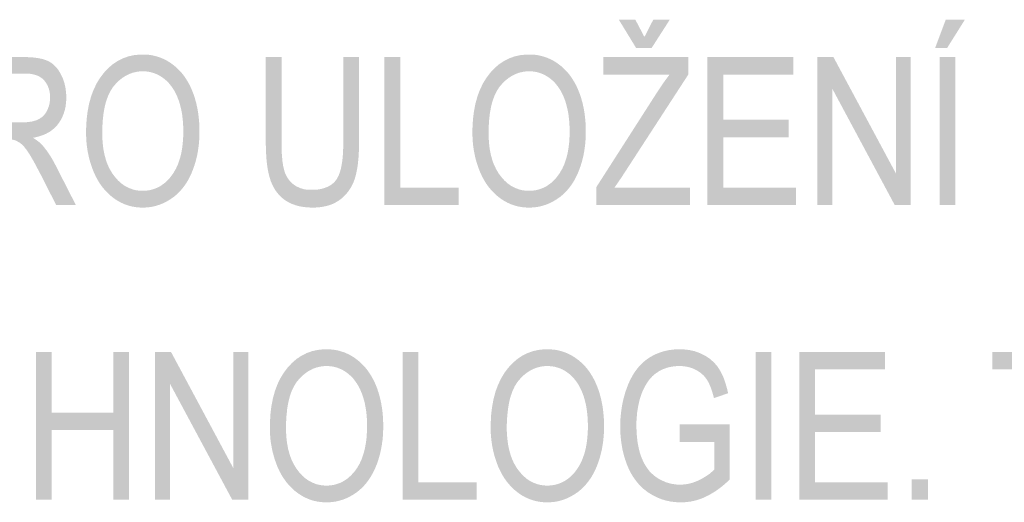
# Model space of a CAD drawing. Header units: millimetres. Extents: x 0 to 78750, y 0 to 63000.
# Tile 55 of 69: x 72508 to 73755, y 12888 to 13500. Entities that reach past the tile are written whole.
import ezdxf

# ---------------------------------------------------------------- set-up
doc = ezdxf.new("R2010")
doc.units = ezdxf.units.MM
doc.header["$LTSCALE"] = 1000
doc.layers.add('Text obecně', color=7, linetype='Continuous')

msp = doc.modelspace()

# ---------------------------------------------------------------- hatches: boundary and pattern name
at = {"layer": 'Text obecně', "linetype": 'Continuous', "lineweight": -3, "transparency": 33554687}
h = msp.add_hatch(color=7, dxfattribs=at)
h.paths.add_polyline_path([(73238.5, 13265.1), (73238.5, 13288.1), (73315.4, 13408.2), (73317.5, 13411.4), (73319.5, 13414.3), (73321.5, 13417.3), (73323.4, 13420.1), (73325.4, 13422.9), (73327.3, 13425.4), (73329.2, 13428), (73331, 13430.4), (73247.1, 13430.4), (73247.1, 13452.6), (73354.7, 13452.6), (73354.7, 13430.4), (73270.4, 13300.5), (73261.3, 13287.2), (73357.1, 13287.2), (73357.1, 13265.1)], flags=16)
h.paths.add_polyline_path([(73299.2, 13478.1), (73310.4, 13500), (73331.3, 13500), (73308.3, 13464.1), (73288.7, 13464.1), (73266.8, 13500), (73287.7, 13500)], flags=16)
h = msp.add_hatch(color=7, dxfattribs=at)
h.paths.add_polyline_path([(73673.1, 13265.1), (73673.1, 13452.6), (73693, 13452.6), (73693, 13265.1)], flags=16)
h.paths.add_polyline_path([(73667.2, 13464.1), (73680.7, 13500), (73704.9, 13500), (73682.4, 13464.1)], flags=16)
h = msp.add_hatch(color=7, dxfattribs=at)
h.paths.add_polyline_path([(72447.3, 13265.1), (72447.3, 13452.6), (72513.8, 13452.6), (72516.3, 13452.6), (72518.7, 13452.5), (72521, 13452.4), (72523.3, 13452.2), (72525.5, 13452.1), (72527.5, 13451.8), (72529.6, 13451.6), (72531.5, 13451.3), (72533.4, 13451), (72535.1, 13450.6), (72536.9, 13450.2), (72538.5, 13449.7), (72540.1, 13449.2), (72541.6, 13448.7), (72543, 13448.1), (72544.3, 13447.5), (72545.6, 13446.9), (72546.9, 13446.1), (72548.1, 13445.4), (72549.3, 13444.5), (72550.4, 13443.6), (72551.6, 13442.6), (72552.7, 13441.6), (72553.7, 13440.5), (72554.7, 13439.4), (72555.7, 13438.2), (72556.7, 13436.9), (72557.6, 13435.6), (72558.5, 13434.2), (72559.4, 13432.7), (72560.2, 13431.3), (72561, 13429.7), (72562.6, 13426.5), (72563.7, 13423.1), (72564.9, 13419.7), (72565.7, 13416.2), (72566.4, 13412.7), (72566.8, 13409), (72567.2, 13405.3), (72567.2, 13401.4), (72567.2, 13398.9), (72567.1, 13396.5), (72566.9, 13394.1), (72566.6, 13391.8), (72566.3, 13389.5), (72565.8, 13387.3), (72565.3, 13385.1), (72564.6, 13383), (72564, 13380.9), (72563.2, 13378.9), (72562.4, 13376.9), (72561.4, 13375), (72560.4, 13373.1), (72559.3, 13371.3), (72558.2, 13369.5), (72556.9, 13367.8), (72555.6, 13366.1), (72554.1, 13364.5), (72552.7, 13363), (72551, 13361.6), (72549.4, 13360.2), (72547.6, 13358.9), (72545.8, 13357.7), (72543.8, 13356.6), (72541.8, 13355.5), (72539.6, 13354.6), (72537.4, 13353.6), (72535.1, 13352.9), (72532.7, 13352.1), (72530.2, 13351.5), (72527.7, 13350.8), (72525, 13350.4), (72527, 13349.2), (72528.7, 13348), (72530.4, 13346.8), (72531.9, 13345.7), (72533.4, 13344.5), (72534.7, 13343.4), (72535.9, 13342.2), (72537, 13341), (72539.1, 13338.5), (72541.2, 13335.7), (72543.4, 13332.9), (72545.4, 13329.8), (72547.5, 13326.7), (72549.5, 13323.3), (72551.4, 13319.8), (72553.4, 13316.1), (72579.4, 13265.1), (72554.5, 13265.1), (72534.7, 13304.1), (72532.5, 13308.3), (72530.5, 13312), (72528.6, 13315.7), (72526.8, 13319), (72525, 13322.2), (72523.4, 13324.9), (72521.8, 13327.7), (72520.4, 13329.9), (72519, 13332.1), (72517.6, 13334.1), (72516.3, 13336), (72515, 13337.5), (72513.8, 13339.1), (72512.6, 13340.3), (72511.4, 13341.6), (72510.3, 13342.5), (72508.1, 13344.3), (72505.8, 13345.5), (72503.6, 13346.8), (72501.3, 13347.5), (72500.4, 13347.7), (72499.3, 13347.9), (72498.2, 13348), (72496.8, 13348.2), (72495.4, 13348.3), (72493.8, 13348.3), (72492.1, 13348.4), (72490.2, 13348.4), (72467.2, 13348.4), (72467.2, 13265.1)], flags=16)
h.paths.add_polyline_path([(72467.2, 13369.8), (72509.8, 13369.8), (72513.2, 13369.8), (72516.3, 13370), (72519.3, 13370.3), (72522, 13370.7), (72524.6, 13371.1), (72526.9, 13371.8), (72529.2, 13372.4), (72531.1, 13373.3), (72533, 13374.2), (72534.7, 13375.4), (72536.4, 13376.5), (72537.9, 13377.9), (72539.3, 13379.3), (72540.6, 13381), (72541.8, 13382.6), (72542.8, 13384.6), (72543.8, 13386.5), (72544.5, 13388.5), (72545.3, 13390.6), (72545.8, 13392.7), (72546.3, 13394.8), (72546.5, 13396.9), (72546.8, 13399.1), (72546.8, 13401.4), (72546.8, 13403.1), (72546.6, 13404.7), (72546.5, 13406.2), (72546.3, 13407.8), (72546, 13409.3), (72545.7, 13410.7), (72545.3, 13412.2), (72544.8, 13413.5), (72544.3, 13414.9), (72543.8, 13416.2), (72543.1, 13417.5), (72542.4, 13418.7), (72541.7, 13419.9), (72540.9, 13421), (72540, 13422.2), (72539, 13423.3), (72538.1, 13424.3), (72537, 13425.3), (72535.9, 13426.2), (72534.6, 13427), (72533.4, 13427.8), (72532, 13428.5), (72530.6, 13429.2), (72529.1, 13429.7), (72527.6, 13430.2), (72525.9, 13430.6), (72524.2, 13431), (72522.4, 13431.3), (72520.6, 13431.6), (72518.7, 13431.7), (72516.7, 13431.8), (72514.7, 13431.8), (72467.2, 13431.8)])
h = msp.add_hatch(color=7, dxfattribs=at)
h.paths.add_polyline_path([(72592.4, 13356.4), (72592.4, 13362.2), (72592.7, 13367.7), (72593, 13373.2), (72593.6, 13378.5), (72594.3, 13383.7), (72595.2, 13388.5), (72596.1, 13393.4), (72597.4, 13398), (72598.6, 13402.6), (72600.2, 13406.8), (72601.8, 13411), (72603.7, 13415), (72605.5, 13418.9), (72607.7, 13422.5), (72609.9, 13426.1), (72612.4, 13429.4), (72614.9, 13432.7), (72617.6, 13435.6), (72620.3, 13438.5), (72623.2, 13441), (72626.1, 13443.5), (72629.1, 13445.5), (72632.2, 13447.6), (72635.4, 13449.2), (72638.7, 13450.9), (72642.1, 13452.1), (72645.5, 13453.4), (72649.1, 13454.2), (72652.7, 13455), (72656.5, 13455.4), (72660.3, 13455.8), (72664.2, 13455.8), (72666.8, 13455.8), (72669.4, 13455.7), (72671.9, 13455.5), (72674.4, 13455.1), (72676.8, 13454.7), (72679.2, 13454.1), (72681.6, 13453.5), (72684, 13452.7), (72686.3, 13452), (72688.6, 13451), (72690.9, 13450), (72693.1, 13448.9), (72695.3, 13447.7), (72697.4, 13446.4), (72699.6, 13445), (72701.7, 13443.4), (72703.8, 13441.9), (72705.7, 13440.2), (72707.7, 13438.5), (72709.5, 13436.6), (72711.4, 13434.8), (72713.1, 13432.8), (72714.8, 13430.8), (72716.4, 13428.6), (72718, 13426.4), (72719.4, 13424.1), (72720.9, 13421.8), (72722.2, 13419.3), (72723.6, 13416.9), (72724.8, 13414.3), (72726, 13411.6), (72727.1, 13408.9), (72728.2, 13406.1), (72729.2, 13403.2), (72730.1, 13400.4), (72730.9, 13397.4), (72731.8, 13394.4), (72732.4, 13391.4), (72733.1, 13388.3), (72733.7, 13385.2), (72734.2, 13382.1), (72734.6, 13378.8), (72735, 13375.6), (72735.3, 13372.3), (72735.6, 13368.9), (72735.7, 13365.5), (72735.9, 13362.1), (72735.9, 13358.6), (72735.9, 13355), (72735.7, 13351.5), (72735.6, 13348.1), (72735.3, 13344.7), (72735, 13341.3), (72734.6, 13338), (72734.1, 13334.7), (72733.6, 13331.6), (72733, 13328.4), (72732.3, 13325.3), (72731.5, 13322.2), (72730.7, 13319.2), (72729.8, 13316.2), (72728.8, 13313.3), (72727.8, 13310.4), (72726.6, 13307.6), (72725.5, 13304.7), (72724.2, 13302.1), (72723, 13299.5), (72721.6, 13297), (72720.2, 13294.5), (72718.7, 13292.2), (72717.2, 13289.9), (72715.5, 13287.8), (72713.9, 13285.7), (72712.1, 13283.7), (72710.4, 13281.7), (72708.5, 13279.9), (72706.6, 13278.2), (72704.7, 13276.5), (72702.7, 13274.9), (72700.6, 13273.5), (72698.4, 13272), (72696.3, 13270.8), (72694.1, 13269.5), (72691.9, 13268.4), (72689.8, 13267.3), (72687.5, 13266.4), (72685.3, 13265.5), (72683, 13264.8), (72680.7, 13264.1), (72678.4, 13263.5), (72676.1, 13263), (72673.7, 13262.6), (72671.4, 13262.3), (72669, 13262.1), (72666.6, 13261.9), (72664.1, 13261.9), (72661.5, 13261.9), (72658.9, 13262.1), (72656.3, 13262.3), (72653.8, 13262.7), (72651.3, 13263.1), (72648.9, 13263.7), (72646.4, 13264.3), (72644.1, 13265.1), (72641.7, 13265.9), (72639.4, 13266.9), (72637.1, 13267.9), (72634.9, 13269.1), (72632.7, 13270.3), (72630.5, 13271.7), (72628.3, 13273.1), (72626.3, 13274.7), (72624.2, 13276.3), (72622.2, 13278), (72620.3, 13279.8), (72618.4, 13281.7), (72616.6, 13283.6), (72614.9, 13285.6), (72613.2, 13287.6), (72611.6, 13289.8), (72610, 13292), (72608.6, 13294.3), (72607.1, 13296.7), (72605.8, 13299.1), (72604.5, 13301.6), (72603.3, 13304.2), (72602.1, 13306.8), (72601, 13309.6), (72599.9, 13312.4), (72599, 13315.2), (72598, 13318), (72597.2, 13320.8), (72596.4, 13323.7), (72595.7, 13326.5), (72595.1, 13329.4), (72594.5, 13332.4), (72594, 13335.3), (72593.6, 13338.2), (72593.2, 13341.2), (72592.9, 13344.2), (72592.7, 13347.2), (72592.5, 13350.3), (72592.4, 13353.3)], flags=16)
h.paths.add_polyline_path([(72612.8, 13356.1), (72612.8, 13351.8), (72613.1, 13347.8), (72613.3, 13343.8), (72613.8, 13340), (72614.2, 13336.2), (72614.9, 13332.7), (72615.6, 13329.1), (72616.5, 13325.8), (72617.4, 13322.5), (72618.5, 13319.3), (72619.7, 13316.2), (72621, 13313.3), (72622.4, 13310.5), (72624, 13307.8), (72625.6, 13305.1), (72627.4, 13302.7), (72629.3, 13300.3), (72631.2, 13298.1), (72633.1, 13296), (72635.2, 13294.2), (72637.2, 13292.3), (72639.4, 13290.8), (72641.6, 13289.3), (72643.9, 13288.1), (72646.2, 13286.9), (72648.6, 13286), (72651, 13285), (72653.5, 13284.4), (72656, 13283.8), (72658.6, 13283.5), (72661.3, 13283.2), (72664, 13283.2), (72666.8, 13283.2), (72669.5, 13283.5), (72672.2, 13283.8), (72674.7, 13284.4), (72677.3, 13285.1), (72679.7, 13286), (72682.1, 13286.9), (72684.5, 13288.1), (72686.8, 13289.4), (72688.9, 13290.9), (72691.1, 13292.4), (72693.2, 13294.3), (72695.2, 13296.1), (72697.2, 13298.3), (72699.1, 13300.4), (72700.9, 13302.9), (72702.7, 13305.4), (72704.3, 13308.1), (72705.9, 13310.8), (72707.3, 13313.8), (72708.6, 13316.7), (72709.7, 13320), (72710.9, 13323.2), (72711.8, 13326.7), (72712.7, 13330.2), (72713.4, 13333.9), (72714, 13337.7), (72714.5, 13341.7), (72714.9, 13345.7), (72715.2, 13350), (72715.4, 13354.2), (72715.4, 13358.8), (72715.4, 13361.6), (72715.3, 13364.4), (72715.2, 13367.1), (72715, 13369.8), (72714.8, 13372.5), (72714.5, 13375.1), (72714.2, 13377.7), (72713.9, 13380.2), (72713.5, 13382.7), (72713, 13385.1), (72712.5, 13387.5), (72711.9, 13389.8), (72711.3, 13392.1), (72710.7, 13394.3), (72710, 13396.6), (72709.2, 13398.7), (72708.4, 13400.8), (72707.6, 13402.8), (72706.7, 13404.9), (72705.8, 13406.7), (72704.8, 13408.6), (72703.8, 13410.4), (72702.7, 13412.2), (72701.6, 13413.8), (72700.5, 13415.5), (72699.2, 13417), (72698, 13418.6), (72696.7, 13420), (72695.4, 13421.4), (72694, 13422.7), (72692.6, 13424), (72691.1, 13425.2), (72689.6, 13426.3), (72688.1, 13427.4), (72686.5, 13428.4), (72684.9, 13429.3), (72683.4, 13430.1), (72681.7, 13430.9), (72680.1, 13431.6), (72678.4, 13432.2), (72676.8, 13432.8), (72675, 13433.2), (72673.3, 13433.7), (72671.6, 13434), (72669.8, 13434.3), (72668, 13434.4), (72666.2, 13434.6), (72664.3, 13434.6), (72661.7, 13434.6), (72659.2, 13434.3), (72656.6, 13434), (72654.2, 13433.4), (72651.7, 13432.9), (72649.3, 13432), (72647, 13431.2), (72644.7, 13430), (72642.4, 13428.9), (72640.3, 13427.5), (72638.1, 13426.1), (72636, 13424.4), (72633.9, 13422.7), (72631.9, 13420.7), (72629.9, 13418.7), (72628, 13416.5), (72626.1, 13414.2), (72624.5, 13411.6), (72622.8, 13408.9), (72621.4, 13405.9), (72620, 13402.9), (72618.8, 13399.5), (72617.6, 13396.1), (72616.6, 13392.3), (72615.7, 13388.5), (72615, 13384.4), (72614.3, 13380.2), (72613.8, 13375.7), (72613.3, 13371.2), (72613.1, 13366.3), (72612.8, 13361.4)])
for points in [[(72918, 13452.6), (72937.9, 13452.6), (72937.9, 13344.3), (72937.9, 13340.7), (72937.8, 13337.4), (72937.7, 13334), (72937.6, 13330.9), (72937.4, 13327.7), (72937.2, 13324.7), (72936.9, 13321.7), (72936.6, 13318.9), (72936.3, 13316.1), (72935.9, 13313.5), (72935.5, 13310.9), (72935, 13308.4), (72934.5, 13306), (72934, 13303.7), (72933.4, 13301.5), (72932.8, 13299.4), (72932.1, 13297.3), (72931.4, 13295.3), (72930.6, 13293.3), (72929.7, 13291.5), (72928.8, 13289.6), (72927.8, 13287.8), (72926.7, 13286), (72925.6, 13284.3), (72924.4, 13282.6), (72923.2, 13281), (72921.9, 13279.4), (72920.5, 13277.9), (72919.1, 13276.4), (72917.5, 13275), (72916, 13273.6), (72914.3, 13272.3), (72912.6, 13271), (72910.8, 13269.9), (72909, 13268.8), (72907.1, 13267.8), (72905.2, 13266.8), (72903.1, 13266), (72901.1, 13265.2), (72898.9, 13264.5), (72896.7, 13263.9), (72894.3, 13263.4), (72892, 13262.9), (72889.6, 13262.6), (72887.1, 13262.2), (72884.5, 13262.1), (72882, 13261.9), (72879.2, 13261.9), (72876.6, 13261.9), (72874.1, 13262.1), (72871.6, 13262.2), (72869.2, 13262.5), (72866.8, 13262.8), (72864.5, 13263.2), (72862.2, 13263.6), (72860.1, 13264.2), (72857.9, 13264.8), (72855.9, 13265.5), (72853.9, 13266.2), (72851.9, 13267), (72850, 13267.9), (72848.2, 13268.9), (72846.4, 13269.9), (72844.8, 13271), (72843.1, 13272.1), (72841.5, 13273.4), (72840, 13274.6), (72838.5, 13276), (72837.1, 13277.4), (72835.8, 13278.9), (72834.5, 13280.5), (72833.3, 13282.1), (72832.1, 13283.7), (72831, 13285.5), (72829.9, 13287.3), (72829, 13289.2), (72828, 13291.1), (72827.2, 13293.1), (72826.3, 13295.1), (72825.6, 13297.3), (72824.9, 13299.4), (72824.3, 13301.8), (72823.7, 13304.1), (72823.1, 13306.7), (72822.6, 13309.2), (72822.1, 13311.9), (72821.7, 13314.7), (72821.3, 13317.6), (72821, 13320.6), (72820.7, 13323.7), (72820.4, 13326.8), (72820.3, 13330.2), (72820.1, 13333.5), (72820, 13337), (72819.9, 13340.5), (72819.9, 13344.3), (72819.9, 13452.6), (72839.8, 13452.6), (72839.8, 13344.4), (72839.8, 13341.4), (72839.8, 13338.5), (72839.9, 13335.7), (72840, 13333), (72840.1, 13330.4), (72840.3, 13327.9), (72840.5, 13325.5), (72840.7, 13323.2), (72840.9, 13321), (72841.2, 13318.9), (72841.5, 13316.9), (72841.8, 13315), (72842.2, 13313.2), (72842.6, 13311.5), (72843, 13309.9), (72843.4, 13308.4), (72844.3, 13305.6), (72845.6, 13303), (72846.8, 13300.4), (72848.4, 13298.2), (72849.9, 13296), (72851.8, 13294.1), (72853.7, 13292.2), (72855.9, 13290.6), (72858.1, 13289), (72860.6, 13287.9), (72863, 13286.7), (72865.7, 13285.9), (72868.4, 13285.1), (72871.4, 13284.7), (72874.3, 13284.4), (72877.5, 13284.4), (72880.2, 13284.4), (72882.8, 13284.5), (72885.3, 13284.7), (72887.7, 13285.1), (72890, 13285.5), (72892.1, 13286.1), (72894.3, 13286.7), (72896.2, 13287.5), (72898.2, 13288.2), (72899.9, 13289.2), (72901.7, 13290.2), (72903.3, 13291.3), (72904.8, 13292.5), (72906.2, 13293.8), (72907.5, 13295.2), (72908.7, 13296.7), (72909.9, 13298.3), (72910.9, 13300.2), (72911.9, 13302.1), (72912.8, 13304.4), (72913.6, 13306.6), (72914.4, 13309.3), (72915.1, 13311.9), (72915.7, 13314.9), (72916.2, 13317.8), (72916.7, 13321.2), (72917.1, 13324.5), (72917.4, 13328.2), (72917.7, 13331.9), (72917.8, 13336), (72918, 13340), (72918, 13344.4)], [(72970.1, 13265.1), (72970.1, 13452.6), (72990, 13452.6), (72990, 13287.2), (73063.9, 13287.2), (73063.9, 13265.1)], [(73379, 13265.1), (73379, 13452.6), (73487.6, 13452.6), (73487.6, 13430.4), (73398.9, 13430.4), (73398.9, 13373.1), (73482, 13373.1), (73482, 13350.9), (73398.9, 13350.9), (73398.9, 13287.2), (73491, 13287.2), (73491, 13265.1)], [(73518.2, 13265.1), (73518.2, 13452.6), (73538.5, 13452.6), (73617.5, 13305.3), (73617.5, 13452.6), (73636.4, 13452.6), (73636.4, 13265.1), (73616.1, 13265.1), (73537.2, 13412.3), (73537.2, 13265.1)], [(72529, 12891.6), (72529, 13079.1), (72548.9, 13079.1), (72548.9, 13002), (72626.7, 13002), (72626.7, 13079.1), (72646.6, 13079.1), (72646.6, 12891.6), (72626.7, 12891.6), (72626.7, 12979.9), (72548.9, 12979.9), (72548.9, 12891.6)], [(72679.5, 12891.6), (72679.5, 13079.1), (72699.8, 13079.1), (72778.7, 12931.8), (72778.7, 13079.1), (72797.7, 13079.1), (72797.7, 12891.6), (72777.4, 12891.6), (72698.5, 13038.8), (72698.5, 12891.6)], [(72993.2, 12891.6), (72993.2, 13079.1), (73013.1, 13079.1), (73013.1, 12913.7), (73087, 12913.7), (73087, 12891.6)], [(73343.9, 12965), (73343.9, 12987.2), (73407.3, 12987.2), (73407.3, 12917.7), (73403.7, 12914), (73400, 12910.8), (73396.2, 12907.6), (73392.5, 12904.9), (73388.7, 12902.2), (73384.9, 12899.9), (73381, 12897.6), (73377.1, 12895.8), (73373.3, 12893.9), (73369.3, 12892.5), (73365.4, 12891.2), (73361.4, 12890.2), (73357.4, 12889.3), (73353.4, 12888.9), (73349.3, 12888.4), (73345.2, 12888.4), (73342.5, 12888.4), (73339.8, 12888.6), (73337.1, 12888.8), (73334.4, 12889.2), (73331.8, 12889.5), (73329.2, 12890.1), (73326.7, 12890.6), (73324.2, 12891.4), (73321.7, 12892.1), (73319.2, 12893), (73316.8, 12894), (73314.4, 12895.1), (73312, 12896.2), (73309.7, 12897.5), (73307.4, 12898.8), (73305.1, 12900.2), (73302.8, 12901.7), (73300.7, 12903.4), (73298.6, 12905), (73296.6, 12906.8), (73294.6, 12908.6), (73292.8, 12910.6), (73291, 12912.6), (73289.3, 12914.7), (73287.6, 12916.9), (73286, 12919.2), (73284.4, 12921.5), (73283, 12923.9), (73281.6, 12926.4), (73280.3, 12929), (73279, 12931.7), (73277.8, 12934.5), (73276.7, 12937.3), (73275.7, 12940.1), (73274.7, 12943), (73273.8, 12946), (73273, 12948.9), (73272.2, 12952), (73271.5, 12955), (73270.9, 12958.2), (73270.4, 12961.3), (73269.9, 12964.5), (73269.5, 12967.7), (73269.2, 12971), (73268.9, 12974.3), (73268.8, 12977.7), (73268.6, 12981), (73268.6, 12984.5), (73268.6, 12987.9), (73268.8, 12991.3), (73268.9, 12994.6), (73269.2, 12997.9), (73269.5, 13001.3), (73269.9, 13004.5), (73270.4, 13007.8), (73270.9, 13011), (73271.5, 13014.1), (73272.2, 13017.3), (73272.9, 13020.4), (73273.8, 13023.5), (73274.6, 13026.6), (73275.6, 13029.6), (73276.7, 13032.6), (73277.8, 13035.6), (73278.9, 13038.6), (73280.2, 13041.3), (73281.5, 13044.1), (73282.9, 13046.7), (73284.3, 13049.3), (73285.8, 13051.7), (73287.3, 13054.1), (73289, 13056.3), (73290.6, 13058.5), (73292.4, 13060.5), (73294.1, 13062.5), (73296, 13064.3), (73297.9, 13066.1), (73300, 13067.8), (73302, 13069.4), (73304.1, 13070.8), (73306.3, 13072.3), (73308.5, 13073.5), (73310.7, 13074.8), (73313, 13075.9), (73315.4, 13076.9), (73317.7, 13077.8), (73320.1, 13078.7), (73322.6, 13079.5), (73325.1, 13080.2), (73327.6, 13080.7), (73330.2, 13081.3), (73332.8, 13081.6), (73335.5, 13082), (73338.2, 13082.2), (73340.9, 13082.4), (73343.7, 13082.4), (73347.8, 13082.4), (73351.6, 13081.9), (73355.5, 13081.5), (73359.2, 13080.7), (73362.9, 13079.9), (73366.3, 13078.6), (73369.8, 13077.4), (73373.1, 13075.7), (73376.4, 13074.1), (73379.3, 13072.1), (73382.3, 13070.1), (73384.8, 13067.8), (73387.4, 13065.6), (73389.6, 13062.9), (73391.9, 13060.3), (73393.7, 13057.4), (73395.6, 13054.4), (73397.2, 13051), (73398.9, 13047.6), (73400.3, 13043.8), (73401.7, 13039.9), (73402.9, 13035.6), (73404.1, 13031.4), (73405.1, 13026.6), (73387.2, 13020.5), (73386.3, 13024), (73385.4, 13027.3), (73384.4, 13030.4), (73383.4, 13033.3), (73382.3, 13036.1), (73381.2, 13038.5), (73380, 13041), (73378.8, 13043), (73377.5, 13045), (73376, 13046.9), (73374.5, 13048.7), (73372.7, 13050.4), (73370.9, 13052), (73368.9, 13053.5), (73366.8, 13054.9), (73364.5, 13056.1), (73362.1, 13057.4), (73359.7, 13058.3), (73357.2, 13059.2), (73354.7, 13059.8), (73352.1, 13060.4), (73349.4, 13060.7), (73346.6, 13061.1), (73343.8, 13061.1), (73340.4, 13061.1), (73337.2, 13060.7), (73334.1, 13060.4), (73331.1, 13059.8), (73328.2, 13059.1), (73325.5, 13058.1), (73322.8, 13057.2), (73320.3, 13055.9), (73317.8, 13054.6), (73315.6, 13053.1), (73313.3, 13051.6), (73311.3, 13049.9), (73309.3, 13048.2), (73307.6, 13046.3), (73305.8, 13044.4), (73304.3, 13042.3), (73302.8, 13040.1), (73301.4, 13037.9), (73300.1, 13035.7), (73298.9, 13033.4), (73297.7, 13031.1), (73296.7, 13028.7), (73295.7, 13026.2), (73294.8, 13023.7), (73293.4, 13019.4), (73292.3, 13014.8), (73291.3, 13010.3), (73290.5, 13005.6), (73289.8, 13000.9), (73289.5, 12996), (73289.1, 12991.1), (73289.1, 12986), (73289.1, 12982.9), (73289.2, 12979.9), (73289.3, 12976.9), (73289.5, 12974), (73289.8, 12971.1), (73290.1, 12968.4), (73290.4, 12965.6), (73290.8, 12963), (73291.3, 12960.4), (73291.8, 12957.9), (73292.3, 12955.4), (73293, 12953), (73293.6, 12950.7), (73294.4, 12948.4), (73295.1, 12946.2), (73296, 12944.1), (73296.9, 12942), (73297.8, 12940), (73298.8, 12938), (73299.9, 12936.2), (73300.9, 12934.4), (73302.1, 12932.7), (73303.2, 12930.9), (73304.5, 12929.4), (73305.7, 12927.8), (73307.1, 12926.4), (73308.4, 12925), (73309.9, 12923.7), (73311.4, 12922.4), (73312.9, 12921.2), (73314.5, 12920.1), (73316.1, 12919), (73319.4, 12917), (73322.8, 12915.5), (73326.2, 12913.9), (73329.7, 12912.9), (73333.2, 12911.9), (73336.8, 12911.4), (73340.4, 12910.9), (73344.1, 12910.9), (73347.3, 12910.9), (73350.5, 12911.2), (73353.7, 12911.6), (73356.8, 12912.4), (73360, 12913.2), (73363.1, 12914.3), (73366.2, 12915.5), (73369.3, 12917), (73372.3, 12918.6), (73375, 12920.2), (73377.7, 12921.8), (73380.1, 12923.4), (73382.4, 12925.1), (73384.3, 12926.8), (73386.3, 12928.5), (73387.9, 12930.2), (73387.9, 12965)], [(73440, 12891.6), (73440, 13079.1), (73459.9, 13079.1), (73459.9, 12891.6)], [(73495.2, 12891.6), (73495.2, 13079.1), (73603.8, 13079.1), (73603.8, 13056.9), (73515.1, 13056.9), (73515.1, 12999.6), (73598.2, 12999.6), (73598.2, 12977.4), (73515.1, 12977.4), (73515.1, 12913.7), (73607.3, 12913.7), (73607.3, 12891.6)], [(73789.2, 12891.6), (73789.2, 13056.9), (73739.8, 13056.9), (73739.8, 13079.1), (73858.7, 13079.1), (73858.7, 13056.9), (73809.1, 13056.9), (73809.1, 12891.6)], [(73637.5, 12891.6), (73637.5, 12917.7), (73658.4, 12917.7), (73658.4, 12891.6)]]:
    msp.add_hatch(color=7, dxfattribs=at).paths.add_polyline_path(points, flags=16)
h = msp.add_hatch(color=7, dxfattribs=at)
h.paths.add_polyline_path([(73081.5, 13356.4), (73081.5, 13362.2), (73081.8, 13367.7), (73082.1, 13373.2), (73082.7, 13378.5), (73083.4, 13383.7), (73084.3, 13388.5), (73085.2, 13393.4), (73086.5, 13398), (73087.7, 13402.6), (73089.3, 13406.8), (73090.9, 13411), (73092.8, 13415), (73094.6, 13418.9), (73096.8, 13422.5), (73099, 13426.1), (73101.5, 13429.4), (73104, 13432.7), (73106.7, 13435.6), (73109.4, 13438.5), (73112.3, 13441), (73115.2, 13443.5), (73118.2, 13445.5), (73121.3, 13447.6), (73124.5, 13449.2), (73127.8, 13450.9), (73131.2, 13452.1), (73134.6, 13453.4), (73138.2, 13454.2), (73141.8, 13455), (73145.6, 13455.4), (73149.4, 13455.8), (73153.3, 13455.8), (73155.9, 13455.8), (73158.5, 13455.7), (73161, 13455.5), (73163.5, 13455.1), (73165.9, 13454.7), (73168.3, 13454.1), (73170.7, 13453.5), (73173.1, 13452.7), (73175.4, 13452), (73177.7, 13451), (73180, 13450), (73182.2, 13448.9), (73184.4, 13447.7), (73186.6, 13446.4), (73188.7, 13445), (73190.8, 13443.4), (73192.9, 13441.9), (73194.8, 13440.2), (73196.8, 13438.5), (73198.6, 13436.6), (73200.5, 13434.8), (73202.2, 13432.8), (73203.9, 13430.8), (73205.5, 13428.6), (73207.1, 13426.4), (73208.5, 13424.1), (73210, 13421.8), (73211.3, 13419.3), (73212.7, 13416.9), (73213.9, 13414.3), (73215.1, 13411.6), (73216.2, 13408.9), (73217.3, 13406.1), (73218.3, 13403.2), (73219.2, 13400.4), (73220, 13397.4), (73220.9, 13394.4), (73221.5, 13391.4), (73222.2, 13388.3), (73222.8, 13385.2), (73223.3, 13382.1), (73223.7, 13378.8), (73224.1, 13375.6), (73224.4, 13372.3), (73224.7, 13368.9), (73224.8, 13365.5), (73225, 13362.1), (73225, 13358.6), (73225, 13355), (73224.8, 13351.5), (73224.7, 13348.1), (73224.4, 13344.7), (73224.1, 13341.3), (73223.7, 13338), (73223.2, 13334.7), (73222.7, 13331.6), (73222.1, 13328.4), (73221.4, 13325.3), (73220.6, 13322.2), (73219.8, 13319.2), (73218.9, 13316.2), (73217.9, 13313.3), (73216.9, 13310.4), (73215.8, 13307.6), (73214.6, 13304.7), (73213.3, 13302.1), (73212.1, 13299.5), (73210.7, 13297), (73209.3, 13294.5), (73207.8, 13292.2), (73206.3, 13289.9), (73204.6, 13287.8), (73203, 13285.7), (73201.2, 13283.7), (73199.5, 13281.7), (73197.6, 13279.9), (73195.7, 13278.2), (73193.8, 13276.5), (73191.8, 13274.9), (73189.7, 13273.5), (73187.5, 13272), (73185.4, 13270.8), (73183.2, 13269.5), (73181, 13268.4), (73178.9, 13267.3), (73176.6, 13266.4), (73174.4, 13265.5), (73172.1, 13264.8), (73169.8, 13264.1), (73167.5, 13263.5), (73165.2, 13263), (73162.8, 13262.6), (73160.5, 13262.3), (73158.1, 13262.1), (73155.7, 13261.9), (73153.2, 13261.9), (73150.6, 13261.9), (73148, 13262.1), (73145.4, 13262.3), (73142.9, 13262.7), (73140.4, 13263.1), (73138, 13263.7), (73135.5, 13264.3), (73133.2, 13265.1), (73130.8, 13265.9), (73128.5, 13266.9), (73126.2, 13267.9), (73124, 13269.1), (73121.8, 13270.3), (73119.6, 13271.7), (73117.4, 13273.1), (73115.4, 13274.7), (73113.3, 13276.3), (73111.3, 13278), (73109.4, 13279.8), (73107.5, 13281.7), (73105.7, 13283.6), (73104, 13285.6), (73102.3, 13287.6), (73100.7, 13289.8), (73099.1, 13292), (73097.7, 13294.3), (73096.2, 13296.7), (73094.9, 13299.1), (73093.6, 13301.6), (73092.4, 13304.2), (73091.2, 13306.8), (73090.1, 13309.6), (73089, 13312.4), (73088.1, 13315.2), (73087.1, 13318), (73086.3, 13320.8), (73085.5, 13323.7), (73084.8, 13326.5), (73084.2, 13329.4), (73083.6, 13332.4), (73083.1, 13335.3), (73082.7, 13338.2), (73082.3, 13341.2), (73082, 13344.2), (73081.8, 13347.2), (73081.6, 13350.3), (73081.5, 13353.3)], flags=16)
h.paths.add_polyline_path([(73101.9, 13356.1), (73101.9, 13351.8), (73102.2, 13347.8), (73102.4, 13343.8), (73102.9, 13340), (73103.3, 13336.2), (73104, 13332.7), (73104.7, 13329.1), (73105.6, 13325.8), (73106.5, 13322.5), (73107.6, 13319.3), (73108.8, 13316.2), (73110.2, 13313.3), (73111.5, 13310.5), (73113.1, 13307.8), (73114.7, 13305.1), (73116.5, 13302.7), (73118.4, 13300.3), (73120.3, 13298.1), (73122.2, 13296), (73124.3, 13294.2), (73126.3, 13292.3), (73128.5, 13290.8), (73130.7, 13289.3), (73133, 13288.1), (73135.3, 13286.9), (73137.7, 13286), (73140.1, 13285), (73142.6, 13284.4), (73145.1, 13283.8), (73147.7, 13283.5), (73150.4, 13283.2), (73153.1, 13283.2), (73155.9, 13283.2), (73158.6, 13283.5), (73161.3, 13283.8), (73163.8, 13284.4), (73166.4, 13285.1), (73168.8, 13286), (73171.2, 13286.9), (73173.6, 13288.1), (73175.9, 13289.4), (73178, 13290.9), (73180.2, 13292.4), (73182.3, 13294.3), (73184.3, 13296.1), (73186.3, 13298.3), (73188.2, 13300.4), (73190, 13302.9), (73191.8, 13305.4), (73193.4, 13308.1), (73195, 13310.8), (73196.4, 13313.8), (73197.7, 13316.7), (73198.8, 13320), (73200, 13323.2), (73200.9, 13326.7), (73201.8, 13330.2), (73202.5, 13333.9), (73203.1, 13337.7), (73203.6, 13341.7), (73204.1, 13345.7), (73204.3, 13350), (73204.5, 13354.2), (73204.5, 13358.8), (73204.5, 13361.6), (73204.4, 13364.4), (73204.3, 13367.1), (73204.1, 13369.8), (73203.9, 13372.5), (73203.6, 13375.1), (73203.3, 13377.7), (73203, 13380.2), (73202.6, 13382.7), (73202.1, 13385.1), (73201.6, 13387.5), (73201, 13389.8), (73200.4, 13392.1), (73199.8, 13394.3), (73199.1, 13396.6), (73198.3, 13398.7), (73197.5, 13400.8), (73196.7, 13402.8), (73195.8, 13404.9), (73194.9, 13406.7), (73193.9, 13408.6), (73192.9, 13410.4), (73191.8, 13412.2), (73190.7, 13413.8), (73189.5, 13415.5), (73188.3, 13417), (73187.1, 13418.6), (73185.8, 13420), (73184.5, 13421.4), (73183.1, 13422.7), (73181.7, 13424), (73180.2, 13425.2), (73178.7, 13426.3), (73177.2, 13427.4), (73175.6, 13428.4), (73174, 13429.3), (73172.5, 13430.1), (73170.8, 13430.9), (73169.2, 13431.6), (73167.5, 13432.2), (73165.9, 13432.8), (73164.1, 13433.2), (73162.4, 13433.7), (73160.7, 13434), (73158.9, 13434.3), (73157.1, 13434.4), (73155.3, 13434.6), (73153.4, 13434.6), (73150.8, 13434.6), (73148.2, 13434.3), (73145.7, 13434), (73143.3, 13433.4), (73140.8, 13432.9), (73138.4, 13432), (73136.1, 13431.2), (73133.8, 13430), (73131.5, 13428.9), (73129.4, 13427.5), (73127.2, 13426.1), (73125.1, 13424.4), (73123, 13422.7), (73121, 13420.7), (73119, 13418.7), (73117.1, 13416.5), (73115.2, 13414.2), (73113.6, 13411.6), (73111.9, 13408.9), (73110.5, 13405.9), (73109.1, 13402.9), (73107.9, 13399.5), (73106.7, 13396.1), (73105.7, 13392.3), (73104.8, 13388.5), (73104.1, 13384.4), (73103.4, 13380.2), (73102.9, 13375.7), (73102.4, 13371.2), (73102.2, 13366.3), (73101.9, 13361.4)])
h = msp.add_hatch(color=7, dxfattribs=at)
h.paths.add_polyline_path([(72825, 12982.9), (72825, 12988.7), (72825.4, 12994.2), (72825.7, 12999.8), (72826.3, 13005), (72826.9, 13010.2), (72827.9, 13015), (72828.8, 13019.9), (72830.1, 13024.5), (72831.3, 13029.1), (72832.9, 13033.3), (72834.4, 13037.5), (72836.3, 13041.5), (72838.2, 13045.4), (72840.4, 13049), (72842.6, 13052.6), (72845.1, 13056), (72847.6, 13059.2), (72850.3, 13062.1), (72853, 13065), (72855.9, 13067.5), (72858.7, 13070), (72861.8, 13072), (72864.8, 13074.1), (72868.1, 13075.7), (72871.3, 13077.4), (72874.7, 13078.6), (72878.2, 13079.9), (72881.8, 13080.7), (72885.4, 13081.5), (72889.1, 13081.9), (72892.9, 13082.4), (72896.9, 13082.4), (72899.5, 13082.4), (72902, 13082.1), (72904.6, 13082), (72907, 13081.6), (72909.5, 13081.2), (72911.9, 13080.6), (72914.3, 13080), (72916.6, 13079.2), (72919, 13078.5), (72921.3, 13077.5), (72923.5, 13076.5), (72925.7, 13075.4), (72928, 13074.2), (72930.1, 13072.9), (72932.3, 13071.5), (72934.3, 13069.9), (72936.4, 13068.4), (72938.4, 13066.7), (72940.3, 13065), (72942.2, 13063.1), (72944, 13061.3), (72945.7, 13059.3), (72947.4, 13057.3), (72949, 13055.1), (72950.6, 13052.9), (72952.1, 13050.6), (72953.6, 13048.3), (72954.9, 13045.8), (72956.2, 13043.4), (72957.5, 13040.8), (72958.7, 13038.1), (72959.8, 13035.4), (72960.9, 13032.6), (72961.8, 13029.7), (72962.8, 13026.9), (72963.6, 13023.9), (72964.4, 13020.9), (72965.1, 13017.9), (72965.8, 13014.8), (72966.3, 13011.7), (72966.9, 13008.6), (72967.3, 13005.3), (72967.7, 13002.1), (72968, 12998.7), (72968.3, 12995.4), (72968.4, 12992), (72968.5, 12988.6), (72968.5, 12985.1), (72968.5, 12981.5), (72968.4, 12978), (72968.2, 12974.6), (72968, 12971.2), (72967.7, 12967.8), (72967.2, 12964.5), (72966.8, 12961.2), (72966.2, 12958.1), (72965.6, 12954.9), (72964.9, 12951.8), (72964.2, 12948.7), (72963.3, 12945.7), (72962.5, 12942.7), (72961.5, 12939.8), (72960.5, 12936.9), (72959.3, 12934.1), (72958.2, 12931.2), (72956.9, 12928.6), (72955.6, 12926), (72954.2, 12923.5), (72952.8, 12921), (72951.3, 12918.7), (72949.8, 12916.4), (72948.2, 12914.3), (72946.6, 12912.2), (72944.8, 12910.2), (72943.1, 12908.2), (72941.2, 12906.4), (72939.3, 12904.7), (72937.3, 12903), (72935.3, 12901.4), (72933.2, 12900), (72931.1, 12898.5), (72929, 12897.3), (72926.8, 12896), (72924.6, 12894.9), (72922.4, 12893.8), (72920.2, 12892.9), (72917.9, 12892), (72915.7, 12891.3), (72913.4, 12890.6), (72911.1, 12890), (72908.8, 12889.5), (72906.4, 12889.1), (72904, 12888.8), (72901.6, 12888.6), (72899.2, 12888.4), (72896.8, 12888.4), (72894.1, 12888.4), (72891.6, 12888.6), (72889, 12888.8), (72886.5, 12889.2), (72884, 12889.6), (72881.5, 12890.2), (72879.1, 12890.8), (72876.7, 12891.6), (72874.4, 12892.4), (72872.1, 12893.4), (72869.8, 12894.4), (72867.5, 12895.6), (72865.3, 12896.8), (72863.2, 12898.2), (72861, 12899.6), (72858.9, 12901.2), (72856.8, 12902.8), (72854.9, 12904.5), (72852.9, 12906.3), (72851.1, 12908.2), (72849.2, 12910.1), (72847.5, 12912.1), (72845.8, 12914.1), (72844.3, 12916.3), (72842.7, 12918.5), (72841.2, 12920.8), (72839.8, 12923.1), (72838.4, 12925.6), (72837.1, 12928.1), (72835.9, 12930.7), (72834.7, 12933.3), (72833.6, 12936.1), (72832.6, 12938.9), (72831.6, 12941.7), (72830.7, 12944.5), (72829.9, 12947.3), (72829.1, 12950.2), (72828.4, 12953), (72827.7, 12955.9), (72827.2, 12958.9), (72826.7, 12961.8), (72826.2, 12964.7), (72825.8, 12967.7), (72825.6, 12970.7), (72825.3, 12973.7), (72825.2, 12976.8), (72825, 12979.8)], flags=16)
h.paths.add_polyline_path([(72845.5, 12982.6), (72845.5, 12978.3), (72845.7, 12974.3), (72846, 12970.3), (72846.4, 12966.5), (72846.9, 12962.7), (72847.6, 12959.2), (72848.2, 12955.6), (72849.2, 12952.3), (72850.1, 12949), (72851.2, 12945.8), (72852.3, 12942.7), (72853.7, 12939.8), (72855.1, 12937), (72856.7, 12934.3), (72858.3, 12931.6), (72860.1, 12929.2), (72861.9, 12926.8), (72863.9, 12924.6), (72865.8, 12922.5), (72867.8, 12920.7), (72869.9, 12918.8), (72872.1, 12917.3), (72874.2, 12915.8), (72876.5, 12914.6), (72878.8, 12913.4), (72881.2, 12912.5), (72883.6, 12911.5), (72886.1, 12910.9), (72888.7, 12910.3), (72891.3, 12910), (72893.9, 12909.7), (72896.7, 12909.7), (72899.5, 12909.7), (72902.2, 12910), (72904.8, 12910.3), (72907.4, 12910.9), (72909.9, 12911.6), (72912.4, 12912.5), (72914.8, 12913.4), (72917.1, 12914.6), (72919.4, 12915.9), (72921.6, 12917.4), (72923.8, 12918.9), (72925.8, 12920.8), (72927.9, 12922.6), (72929.8, 12924.8), (72931.8, 12926.9), (72933.6, 12929.4), (72935.4, 12931.9), (72937, 12934.6), (72938.6, 12937.3), (72939.9, 12940.3), (72941.3, 12943.2), (72942.4, 12946.5), (72943.5, 12949.7), (72944.4, 12953.2), (72945.3, 12956.7), (72946, 12960.4), (72946.7, 12964.2), (72947.2, 12968.2), (72947.6, 12972.2), (72947.8, 12976.5), (72948.1, 12980.7), (72948.1, 12985.3), (72948.1, 12988.1), (72948, 12990.9), (72947.9, 12993.7), (72947.7, 12996.3), (72947.5, 12999), (72947.2, 13001.6), (72946.9, 13004.2), (72946.5, 13006.7), (72946.1, 13009.2), (72945.6, 13011.6), (72945.2, 13014), (72944.6, 13016.3), (72944, 13018.6), (72943.3, 13020.8), (72942.6, 13023.1), (72941.9, 13025.2), (72941.1, 13027.3), (72940.2, 13029.3), (72939.4, 13031.4), (72938.4, 13033.2), (72937.5, 13035.1), (72936.4, 13036.9), (72935.4, 13038.7), (72934.2, 13040.3), (72933.1, 13042), (72931.9, 13043.5), (72930.7, 13045.1), (72929.4, 13046.5), (72928, 13047.9), (72926.6, 13049.2), (72925.2, 13050.5), (72923.8, 13051.7), (72922.3, 13052.8), (72920.7, 13053.9), (72919.2, 13054.9), (72917.6, 13055.8), (72916, 13056.7), (72914.4, 13057.4), (72912.8, 13058.1), (72911.1, 13058.7), (72909.4, 13059.3), (72907.7, 13059.7), (72906, 13060.2), (72904.2, 13060.5), (72902.5, 13060.8), (72900.7, 13060.9), (72898.8, 13061.1), (72897, 13061.1), (72894.4, 13061.1), (72891.8, 13060.8), (72889.3, 13060.5), (72886.8, 13059.9), (72884.4, 13059.4), (72882, 13058.5), (72879.6, 13057.7), (72877.4, 13056.5), (72875.1, 13055.4), (72872.9, 13054), (72870.8, 13052.6), (72868.7, 13050.9), (72866.6, 13049.2), (72864.6, 13047.2), (72862.6, 13045.2), (72860.7, 13043), (72858.8, 13040.7), (72857.1, 13038.1), (72855.5, 13035.4), (72854.1, 13032.4), (72852.6, 13029.4), (72851.4, 13026), (72850.3, 13022.6), (72849.3, 13018.8), (72848.4, 13015), (72847.6, 13010.9), (72846.9, 13006.7), (72846.5, 13002.2), (72846, 12997.7), (72845.7, 12992.8), (72845.5, 12987.9)])
h = msp.add_hatch(color=7, dxfattribs=at)
h.paths.add_polyline_path([(73104.6, 12982.9), (73104.6, 12988.7), (73104.9, 12994.2), (73105.2, 12999.8), (73105.8, 13005), (73106.5, 13010.2), (73107.4, 13015), (73108.3, 13019.9), (73109.6, 13024.5), (73110.8, 13029.1), (73112.4, 13033.3), (73114, 13037.5), (73115.9, 13041.5), (73117.7, 13045.4), (73119.9, 13049), (73122.1, 13052.6), (73124.6, 13056), (73127.1, 13059.2), (73129.8, 13062.1), (73132.5, 13065), (73135.4, 13067.5), (73138.3, 13070), (73141.3, 13072), (73144.4, 13074.1), (73147.6, 13075.7), (73150.8, 13077.4), (73154.3, 13078.6), (73157.7, 13079.9), (73161.3, 13080.7), (73164.9, 13081.5), (73168.7, 13081.9), (73172.5, 13082.4), (73176.4, 13082.4), (73179, 13082.4), (73181.5, 13082.1), (73184.1, 13082), (73186.6, 13081.6), (73189, 13081.2), (73191.4, 13080.6), (73193.8, 13080), (73196.2, 13079.2), (73198.5, 13078.5), (73200.8, 13077.5), (73203.1, 13076.5), (73205.3, 13075.4), (73207.5, 13074.2), (73209.6, 13072.9), (73211.8, 13071.5), (73213.9, 13069.9), (73216, 13068.4), (73217.9, 13066.7), (73219.9, 13065), (73221.7, 13063.1), (73223.6, 13061.3), (73225.3, 13059.3), (73227, 13057.3), (73228.6, 13055.1), (73230.2, 13052.9), (73231.6, 13050.6), (73233.1, 13048.3), (73234.4, 13045.8), (73235.8, 13043.4), (73237, 13040.8), (73238.2, 13038.1), (73239.3, 13035.4), (73240.4, 13032.6), (73241.4, 13029.7), (73242.3, 13026.9), (73243.1, 13023.9), (73244, 13020.9), (73244.6, 13017.9), (73245.3, 13014.8), (73245.9, 13011.7), (73246.4, 13008.6), (73246.8, 13005.3), (73247.2, 13002.1), (73247.5, 12998.7), (73247.8, 12995.4), (73247.9, 12992), (73248.1, 12988.6), (73248.1, 12985.1), (73248.1, 12981.5), (73247.9, 12978), (73247.8, 12974.6), (73247.5, 12971.2), (73247.2, 12967.8), (73246.8, 12964.5), (73246.3, 12961.2), (73245.8, 12958.1), (73245.2, 12954.9), (73244.5, 12951.8), (73243.7, 12948.7), (73242.9, 12945.7), (73242, 12942.7), (73241, 12939.8), (73240, 12936.9), (73238.9, 12934.1), (73237.7, 12931.2), (73236.4, 12928.6), (73235.2, 12926), (73233.8, 12923.5), (73232.4, 12921), (73230.9, 12918.7), (73229.3, 12916.4), (73227.7, 12914.3), (73226.1, 12912.2), (73224.3, 12910.2), (73222.6, 12908.2), (73220.7, 12906.4), (73218.8, 12904.7), (73216.9, 12903), (73214.9, 12901.4), (73212.7, 12900), (73210.6, 12898.5), (73208.5, 12897.3), (73206.3, 12896), (73204.1, 12894.9), (73202, 12893.8), (73199.7, 12892.9), (73197.5, 12892), (73195.2, 12891.3), (73192.9, 12890.6), (73190.6, 12890), (73188.3, 12889.5), (73185.9, 12889.1), (73183.6, 12888.8), (73181.2, 12888.6), (73178.8, 12888.4), (73176.3, 12888.4), (73173.7, 12888.4), (73171.1, 12888.6), (73168.5, 12888.8), (73166, 12889.2), (73163.5, 12889.6), (73161.1, 12890.2), (73158.6, 12890.8), (73156.3, 12891.6), (73153.9, 12892.4), (73151.6, 12893.4), (73149.3, 12894.4), (73147.1, 12895.6), (73144.8, 12896.8), (73142.7, 12898.2), (73140.5, 12899.6), (73138.5, 12901.2), (73136.4, 12902.8), (73134.4, 12904.5), (73132.4, 12906.3), (73130.6, 12908.2), (73128.8, 12910.1), (73127.1, 12912.1), (73125.4, 12914.1), (73123.8, 12916.3), (73122.2, 12918.5), (73120.8, 12920.8), (73119.3, 12923.1), (73118, 12925.6), (73116.7, 12928.1), (73115.4, 12930.7), (73114.2, 12933.3), (73113.2, 12936.1), (73112.1, 12938.9), (73111.2, 12941.7), (73110.2, 12944.5), (73109.4, 12947.3), (73108.6, 12950.2), (73107.9, 12953), (73107.3, 12955.9), (73106.7, 12958.9), (73106.2, 12961.8), (73105.8, 12964.7), (73105.4, 12967.7), (73105.1, 12970.7), (73104.8, 12973.7), (73104.7, 12976.8), (73104.6, 12979.8)], flags=16)
h.paths.add_polyline_path([(73125, 12982.6), (73125, 12978.3), (73125.3, 12974.3), (73125.5, 12970.3), (73126, 12966.5), (73126.4, 12962.7), (73127.1, 12959.2), (73127.8, 12955.6), (73128.7, 12952.3), (73129.6, 12949), (73130.7, 12945.8), (73131.9, 12942.7), (73133.2, 12939.8), (73134.6, 12937), (73136.2, 12934.3), (73137.8, 12931.6), (73139.6, 12929.2), (73141.5, 12926.8), (73143.4, 12924.6), (73145.3, 12922.5), (73147.4, 12920.7), (73149.4, 12918.8), (73151.6, 12917.3), (73153.8, 12915.8), (73156.1, 12914.6), (73158.4, 12913.4), (73160.8, 12912.5), (73163.2, 12911.5), (73165.7, 12910.9), (73168.2, 12910.3), (73170.8, 12910), (73173.5, 12909.7), (73176.2, 12909.7), (73179, 12909.7), (73181.7, 12910), (73184.4, 12910.3), (73186.9, 12910.9), (73189.5, 12911.6), (73191.9, 12912.5), (73194.3, 12913.4), (73196.6, 12914.6), (73199, 12915.9), (73201.1, 12917.4), (73203.3, 12918.9), (73205.4, 12920.8), (73207.4, 12922.6), (73209.4, 12924.8), (73211.3, 12926.9), (73213.1, 12929.4), (73214.9, 12931.9), (73216.5, 12934.6), (73218.1, 12937.3), (73219.5, 12940.3), (73220.8, 12943.2), (73221.9, 12946.5), (73223.1, 12949.7), (73224, 12953.2), (73224.9, 12956.7), (73225.6, 12960.4), (73226.2, 12964.2), (73226.7, 12968.2), (73227.1, 12972.2), (73227.4, 12976.5), (73227.6, 12980.7), (73227.6, 12985.3), (73227.6, 12988.1), (73227.5, 12990.9), (73227.4, 12993.7), (73227.2, 12996.3), (73227, 12999), (73226.7, 13001.6), (73226.4, 13004.2), (73226, 13006.7), (73225.7, 13009.2), (73225.2, 13011.6), (73224.7, 13014), (73224.1, 13016.3), (73223.5, 13018.6), (73222.9, 13020.8), (73222.2, 13023.1), (73221.4, 13025.2), (73220.6, 13027.3), (73219.8, 13029.3), (73218.9, 13031.4), (73217.9, 13033.2), (73217, 13035.1), (73216, 13036.9), (73214.9, 13038.7), (73213.8, 13040.3), (73212.6, 13042), (73211.4, 13043.5), (73210.2, 13045.1), (73208.9, 13046.5), (73207.6, 13047.9), (73206.2, 13049.2), (73204.8, 13050.5), (73203.3, 13051.7), (73201.8, 13052.8), (73200.3, 13053.9), (73198.7, 13054.9), (73197.1, 13055.8), (73195.6, 13056.7), (73193.9, 13057.4), (73192.3, 13058.1), (73190.6, 13058.7), (73189, 13059.3), (73187.2, 13059.7), (73185.5, 13060.2), (73183.8, 13060.5), (73182, 13060.8), (73180.2, 13060.9), (73178.4, 13061.1), (73176.5, 13061.1), (73173.9, 13061.1), (73171.3, 13060.8), (73168.8, 13060.5), (73166.3, 13059.9), (73163.9, 13059.4), (73161.5, 13058.5), (73159.2, 13057.7), (73156.9, 13056.5), (73154.6, 13055.4), (73152.5, 13054), (73150.3, 13052.6), (73148.2, 13050.9), (73146.1, 13049.2), (73144.1, 13047.2), (73142.1, 13045.2), (73140.2, 13043), (73138.3, 13040.7), (73136.7, 13038.1), (73135, 13035.4), (73133.6, 13032.4), (73132.2, 13029.4), (73131, 13026), (73129.8, 13022.6), (73128.8, 13018.8), (73127.9, 13015), (73127.2, 13010.9), (73126.5, 13006.7), (73126, 13002.2), (73125.5, 12997.7), (73125.3, 12992.8), (73125, 12987.9)])

doc.saveas('drawing.dxf')
